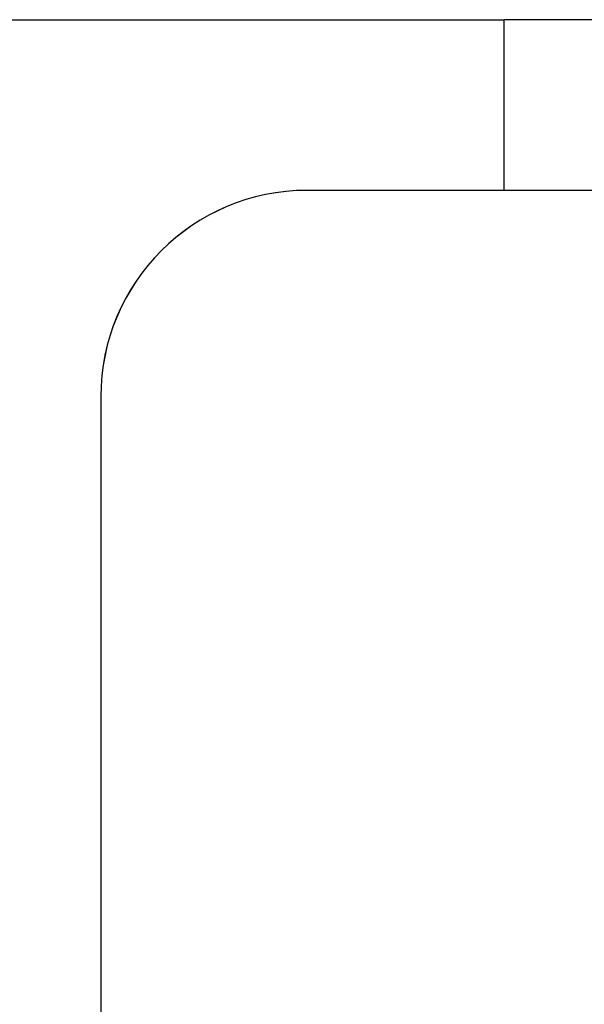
# Model space of a CAD drawing. Extents: x 7.6 to 27.1, y 2.7 to 20.5.
# Tile 48 of 136: x 14.783 to 15.149, y 15.914 to 16.553. Entities that reach past the tile are written whole.
import ezdxf

# ---------------------------------------------------------------- set-up
doc = ezdxf.new("R2010")
doc.units = 0
doc.layers.get('0').update_dxf_attribs({"linetype": 'CONTINUOUS'})

msp = doc.modelspace()

# ---------------------------------------------------------------- linework, layer by layer
at = {"color": 7, "linetype": 'CONTINUOUS'}
for p, q in [((14.74698, 16.55277), (15.09698, 16.55277)), ((15.09698, 16.442), (15.09698, 16.55277)), ((18.42998, 16.55277), (15.09698, 16.55277)), ((14.96916, 16.442), (14.96914, 16.442)), ((16.6227, 16.442), (14.96916, 16.442)), ((14.8353, 16.30814), (14.83528, 16.30814)), ((14.83528, 16.30814), (14.83528, 15.09161)), ((14.8353, 16.30814), (14.8353, 15.09161))]:
    msp.add_line(p, q, dxfattribs=at)
for centre in [(14.96914, 16.30814), (14.96916, 16.30814)]:
    msp.add_arc(centre, 0.13386, 90, 180, dxfattribs=at)

doc.saveas('drawing.dxf')
